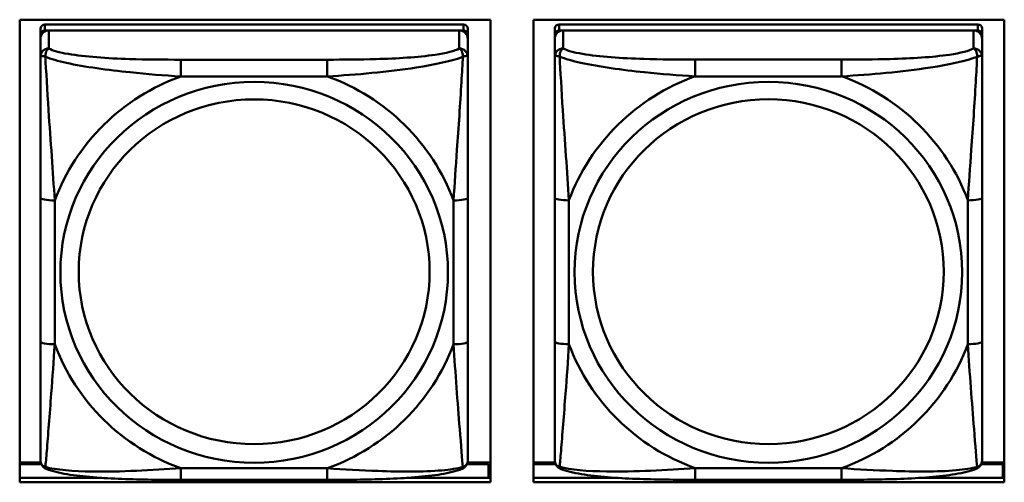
# Model space of a CAD drawing. Header units: inches. Extents: x 0.8 to 72.9, y -7.8 to 49.3.
# Tile 171 of 256: x 46.7 to 48.1, y 19.5 to 20.2. Entities that reach past the tile are written whole.
import ezdxf

# ---------------------------------------------------------------- set-up
doc = ezdxf.new("R2010")
doc.units = ezdxf.units.IN
doc.header["$MEASUREMENT"] = 0
doc.layers.add('Visible Edges(ROSSANSI)', color=7, linetype='Continuous', lineweight=50)
doc.layers.add('Visible Tangent Edges(ROSSANSI)', color=7, linetype='Continuous', lineweight=50)

msp = doc.modelspace()

# ---------------------------------------------------------------- linework, layer by layer
at = {"layer": 'Visible Edges(ROSSANSI)'}
for p, q in [((46.712, 19.5309), (46.712, 20.1696)), ((46.712, 20.1696), (47.3626, 20.1696)), ((47.3626, 20.1696), (47.3626, 19.5309)), ((47.422, 19.5309), (47.422, 20.1696)), ((47.422, 20.1696), (48.0726, 20.1696)), ((48.0726, 20.1696), (48.0726, 19.5309)), ((46.7407, 20.1572), (46.7407, 20.149)), ((47.3253, 20.163), (46.7466, 20.163)), ((46.7466, 20.1548), (47.3253, 20.1548)), ((47.3194, 20.1548), (46.7525, 20.1548)), ((47.3312, 20.149), (47.3312, 20.1572)), ((48.036, 20.1631), (47.4573, 20.1631)), ((47.4573, 20.1549), (48.036, 20.1549)), ((48.0301, 20.1549), (47.4632, 20.1549)), ((48.0419, 20.1491), (48.0419, 20.1573)), ((46.7407, 20.1432), (46.7407, 20.149)), ((46.7407, 20.1432), (46.7407, 20.1183)), ((47.3312, 20.149), (47.3312, 20.1432)), ((47.3312, 20.1183), (47.3312, 20.1432)), ((47.4513, 19.5809), (47.4513, 20.1491)), ((47.4513, 20.1433), (47.4513, 19.5867)), ((48.0419, 20.1491), (48.0419, 20.1433)), ((48.0419, 20.1184), (48.0419, 20.1433)), ((46.7407, 19.9238), (46.7407, 19.7252)), ((47.3312, 19.7252), (47.3312, 19.9238)), ((48.0419, 19.7253), (48.0419, 19.9239)), ((47.4513, 19.5867), (47.4513, 19.5891)), ((47.4513, 19.5618), (47.4513, 19.5867)), ((46.7411, 19.5581), (46.712, 19.5581)), ((46.712, 19.5558), (46.742, 19.5558)), ((47.33, 19.5558), (47.3597, 19.5558)), ((47.3626, 19.5581), (47.3308, 19.5581)), ((47.3597, 19.5558), (47.3597, 19.537)), ((47.4518, 19.5582), (47.422, 19.5582)), ((47.422, 19.5559), (47.4526, 19.5559)), ((48.0406, 19.5559), (48.0704, 19.5559)), ((48.0726, 19.5582), (48.0414, 19.5582)), ((48.0704, 19.5559), (48.0704, 19.537)), ((47.3626, 19.5479), (47.3597, 19.5479)), ((48.0726, 19.548), (48.0704, 19.548)), ((46.712, 19.537), (46.8254, 19.537)), ((47.3626, 19.5309), (46.712, 19.5309)), ((47.1371, 19.5342), (46.9348, 19.5342)), ((47.2465, 19.537), (47.3626, 19.537)), ((47.422, 19.537), (47.5378, 19.537)), ((48.0726, 19.5309), (47.422, 19.5309)), ((47.8478, 19.5343), (47.6455, 19.5343)), ((47.9555, 19.537), (48.0726, 19.537))]:
    msp.add_line(p, q, dxfattribs=at)
for centre, major_axis, start_param, end_param in [((46.7466, 20.1572), (-0.00591, 0), 4.712389, 6.283185), ((46.7525, 20.1432), (-0.0118, 0), 4.712389, 6.283185), ((46.7466, 20.149), (-0.00591, 0), 4.712389, 6.283185), ((47.3194, 20.1432), (0.0118, 0), 0, 1.570796), ((47.3253, 20.1572), (0.00591, 0), 0, 1.570796), ((47.3253, 20.149), (0.00591, 0), 0, 1.570796), ((47.4573, 20.1573), (-0.00591, 0), 4.712366, 6.283162), ((47.4632, 20.1433), (-0.0118, 0), 4.712366, 6.283162), ((47.4573, 20.1491), (-0.00591, 0), 4.712366, 6.283162), ((48.0301, 20.1433), (0.0118, 0), 6.283162, 7.853958), ((48.036, 20.1573), (0.00591, 0), 6.283162, 7.853958), ((48.036, 20.1491), (0.00591, 0), 6.283162, 7.853958)]:
    msp.add_ellipse(centre, major_axis=major_axis, ratio=0.981793, start_param=start_param, end_param=end_param, dxfattribs=at)
for points, knots in [([(46.7407, 20.1183), (46.7407, 20.1092), (46.7407, 20.0939), (46.7407, 20.0767), (46.7407, 20.0503), (46.7407, 20.02), (46.7407, 19.9906), (46.7407, 19.9682), (46.7407, 19.9458), (46.7407, 19.9238)], [-0.7968224, -0.7968224, -0.7968224, -0.7968224, -0.6514613, -0.6514613, -0.6514613, -0.427691, -0.427691, -0.427691, -0.2569517, -0.2569517, -0.2569517, -0.2569517]), ([(47.3312, 19.9238), (47.3312, 19.947), (47.3312, 19.9708), (47.3312, 19.9944), (47.3312, 20.0255), (47.3312, 20.0578), (47.3312, 20.0846), (47.3312, 20.0985), (47.3312, 20.1106), (47.3312, 20.1183)], [0.2569537, 0.2569537, 0.2569537, 0.2569537, 0.4371919, 0.4371919, 0.4371919, 0.6739428, 0.6739428, 0.6739428, 0.7963818, 0.7963818, 0.7963818, 0.7963818]), ([(48.0419, 20.1184), (48.0419, 20.1144), (48.0419, 20.1092), (48.0419, 20.0962), (48.0419, 20.0881), (48.0419, 20.0686), (48.0419, 20.0568), (48.0419, 20.0307), (48.0419, 20.0165), (48.0419, 19.9882), (48.0419, 19.974), (48.0419, 19.9478), (48.0419, 19.9358), (48.0419, 19.9239)], [-0.7963813, -0.7963813, -0.7963813, -0.7963813, -0.7327374, -0.7327374, -0.6587673, -0.6587673, -0.5649326, -0.5649326, -0.4570471, -0.4570471, -0.3491616, -0.3491616, -0.2569537, -0.2569537, -0.2569537, -0.2569537]), ([(46.7407, 19.7252), (46.7407, 19.702), (46.7407, 19.6786), (46.7407, 19.6564), (46.7407, 19.6272), (46.7407, 19.5989), (46.7407, 19.5801), (46.7407, 19.5703), (46.7407, 19.5635), (46.7407, 19.5617)], [0.2569537, 0.2569537, 0.2569537, 0.2569537, 0.4371919, 0.4371919, 0.4371919, 0.6739428, 0.6739428, 0.6739428, 0.7963818, 0.7963818, 0.7963818, 0.7963818]), ([(47.3312, 19.5617), (47.3312, 19.5638), (47.3312, 19.5731), (47.3312, 19.5858), (47.3312, 19.6054), (47.3312, 19.6323), (47.3312, 19.66), (47.3312, 19.6811), (47.3312, 19.7032), (47.3312, 19.7252)], [-0.7968224, -0.7968224, -0.7968224, -0.7968224, -0.6514613, -0.6514613, -0.6514613, -0.427691, -0.427691, -0.427691, -0.2569517, -0.2569517, -0.2569517, -0.2569517]), ([(48.0419, 19.7253), (48.0419, 19.7114), (48.0419, 19.6974), (48.0419, 19.67), (48.0419, 19.6565), (48.0419, 19.6305), (48.0419, 19.6179), (48.0419, 19.595), (48.0419, 19.5848), (48.0419, 19.5706), (48.0419, 19.5659), (48.0419, 19.5626), (48.0419, 19.5621), (48.0419, 19.5618)], [0.2569517, 0.2569517, 0.2569517, 0.2569517, 0.3649254, 0.3649254, 0.472899, 0.472899, 0.5808726, 0.5808726, 0.6888463, 0.6888463, 0.7733641, 0.7733641, 0.7968199, 0.7968199, 0.7968199, 0.7968199]), ([(46.7487, 19.5494), (46.7477, 19.5498), (46.7466, 19.5504), (46.7446, 19.552), (46.7437, 19.5529), (46.7424, 19.5549), (46.7419, 19.5559), (46.7412, 19.5578), (46.741, 19.5586), (46.7407, 19.5603), (46.7407, 19.561), (46.7407, 19.5617)], [0.02510739, 0.02510739, 0.02510739, 0.02510739, 0.03073999, 0.03073999, 0.03637259, 0.03637259, 0.0420052, 0.0420052, 0.0476378, 0.0476378, 0.0532704, 0.0532704, 0.0532704, 0.0532704]), ([(47.3232, 19.5494), (47.3243, 19.5498), (47.3253, 19.5504), (47.3273, 19.552), (47.3282, 19.5529), (47.3295, 19.5549), (47.33, 19.5559), (47.3307, 19.5578), (47.3309, 19.5586), (47.3312, 19.5603), (47.3312, 19.561), (47.3312, 19.5617)], [0.02510739, 0.02510739, 0.02510739, 0.02510739, 0.03073999, 0.03073999, 0.03637259, 0.03637259, 0.0420052, 0.0420052, 0.0476378, 0.0476378, 0.0532704, 0.0532704, 0.0532704, 0.0532704]), ([(47.4594, 19.5495), (47.4583, 19.5499), (47.4572, 19.5505), (47.4553, 19.5521), (47.4544, 19.553), (47.453, 19.555), (47.4525, 19.556), (47.4518, 19.5579), (47.4516, 19.5588), (47.4514, 19.5604), (47.4513, 19.5611), (47.4513, 19.5618)], [0.02510758, 0.02510758, 0.02510758, 0.02510758, 0.03074015, 0.03074015, 0.03637271, 0.03637271, 0.04200527, 0.04200527, 0.04763784, 0.04763784, 0.0532704, 0.0532704, 0.0532704, 0.0532704]), ([(48.0339, 19.5495), (48.0349, 19.5499), (48.036, 19.5505), (48.038, 19.5521), (48.0388, 19.553), (48.0402, 19.555), (48.0407, 19.556), (48.0414, 19.5579), (48.0416, 19.5588), (48.0418, 19.5604), (48.0419, 19.5611), (48.0419, 19.5618)], [0.0251072, 0.0251072, 0.0251072, 0.0251072, 0.03073932, 0.03073932, 0.03637143, 0.03637143, 0.04200355, 0.04200355, 0.04763567, 0.04763567, 0.05326779, 0.05326779, 0.05326779, 0.05326779]), ([(46.9348, 19.5342), (46.9213, 19.5342), (46.9076, 19.5343), (46.8803, 19.5347), (46.8667, 19.535), (46.8399, 19.536), (46.8266, 19.5368), (46.8009, 19.5389), (46.7887, 19.5402), (46.7666, 19.5439), (46.7572, 19.5459), (46.7487, 19.5494)], [0.2569517, 0.2569517, 0.2569517, 0.2569517, 0.3597049, 0.3597049, 0.4624581, 0.4624581, 0.5652112, 0.5652112, 0.6679644, 0.6679644, 0.7707176, 0.7707176, 0.7707176, 0.7707176]), ([(47.3232, 19.5494), (47.3148, 19.5459), (47.3053, 19.5439), (47.2832, 19.5402), (47.271, 19.5389), (47.2453, 19.5368), (47.232, 19.536), (47.2052, 19.535), (47.1916, 19.5347), (47.1643, 19.5343), (47.1506, 19.5342), (47.1371, 19.5342)], [-0.7703505, -0.7703505, -0.7703505, -0.7703505, -0.6676711, -0.6676711, -0.5649918, -0.5649918, -0.4623124, -0.4623124, -0.3596331, -0.3596331, -0.2569537, -0.2569537, -0.2569537, -0.2569537]), ([(47.6455, 19.5343), (47.6319, 19.5343), (47.6183, 19.5344), (47.591, 19.5348), (47.5774, 19.5351), (47.5505, 19.5362), (47.5372, 19.5369), (47.5116, 19.539), (47.4994, 19.5404), (47.4773, 19.544), (47.4678, 19.546), (47.4594, 19.5495)], [0.2569517, 0.2569517, 0.2569517, 0.2569517, 0.3597049, 0.3597049, 0.4624581, 0.4624581, 0.5652113, 0.5652113, 0.6679645, 0.6679645, 0.7707177, 0.7707177, 0.7707177, 0.7707177]), ([(48.0339, 19.5495), (48.0254, 19.546), (48.0159, 19.544), (47.9939, 19.5403), (47.9817, 19.539), (47.956, 19.5369), (47.9427, 19.5361), (47.9159, 19.5351), (47.9023, 19.5348), (47.875, 19.5344), (47.8613, 19.5343), (47.8478, 19.5343)], [-0.7703503, -0.7703503, -0.7703503, -0.7703503, -0.667671, -0.667671, -0.5649917, -0.5649917, -0.4623124, -0.4623124, -0.3596331, -0.3596331, -0.2569537, -0.2569537, -0.2569537, -0.2569537])]:
    msp.add_open_spline(points, degree=3, knots=knots, dxfattribs=at)
at = {"layer": 'Visible Tangent Edges(ROSSANSI)'}
for p, q in [((46.7466, 20.1548), (46.7466, 20.163)), ((46.7525, 20.1299), (46.7525, 20.1548)), ((47.3194, 20.1548), (47.3194, 20.1299)), ((47.3253, 20.163), (47.3253, 20.1548)), ((47.4513, 20.1573), (47.4513, 20.1491)), ((47.4573, 20.1549), (47.4573, 20.1631)), ((47.4632, 20.13), (47.4632, 20.1549)), ((48.0301, 20.1549), (48.0301, 20.13)), ((48.036, 20.1631), (48.036, 20.1549)), ((47.4513, 20.1433), (47.4513, 20.1184)), ((46.9348, 20.1144), (46.9348, 20.0913)), ((47.1371, 20.1144), (46.9348, 20.1144)), ((47.1371, 20.1144), (47.1371, 20.0913)), ((47.8478, 20.1145), (47.6455, 20.1145)), ((46.9348, 20.0913), (47.1371, 20.0913)), ((47.6455, 20.0914), (47.8478, 20.0914)), ((46.7604, 19.7214), (46.7604, 19.9201)), ((47.3116, 19.9201), (47.3116, 19.7214)), ((47.4513, 19.9239), (47.4513, 19.7253)), ((47.471, 19.7216), (47.471, 19.9202)), ((48.0222, 19.9202), (48.0222, 19.7215)), ((47.1371, 19.5502), (46.9348, 19.5502)), ((46.9348, 19.5342), (46.9348, 19.5502)), ((47.1371, 19.5342), (47.1371, 19.5502)), ((47.8478, 19.5503), (47.6455, 19.5503))]:
    msp.add_line(p, q, dxfattribs=at)
for centre, major_axis, ratio, start_param, end_param in [((46.7525, 20.1183), (-0.0118, 0), 0.981793, 4.712389, 6.283185), ((47.3194, 20.1183), (0.0118, 0), 0.981793, 0, 1.570796), ((47.4632, 20.1184), (-0.0118, 0), 0.981793, 4.712366, 6.283162), ((48.0301, 20.1184), (0.0118, 0), 0.981793, 6.283162, 7.853958), ((47.6455, 20.0952), (0, 0.0197), 0.00001, 4.521275, 6.092069), ((47.8478, 20.0952), (0, 0.0197), 0.00001, 4.521276, 6.092075), ((47.036, 19.8208), (-0.2936, 0), 0.981793, 5.064156, 5.931419), ((47.036, 19.8208), (0.2936, 0), 0.981793, 0.351767, 1.21903), ((47.7466, 19.8209), (-0.2936, 0), 0.981793, 5.064132, 5.931395), ((47.7466, 19.8209), (0.2936, 0), 0.981793, 0.351743, 1.219006), ((46.7604, 19.9238), (-0.0197, 0), 0.189952, 0, 1.570796), ((47.3116, 19.9238), (0.0197, 0), 0.189952, 4.712389, 6.283185), ((47.471, 19.9239), (-0.0197, 0), 0.189952, 0.000005, 1.570801), ((48.0222, 19.9239), (0.0197, 0), 0.189952, 4.712393, 6.28319), ((46.7604, 19.7252), (-0.0197, 0), 0.189952, 0, 1.570796), ((47.036, 19.8208), (-0.2936, 0), 0.981793, 0.351767, 1.21903), ((47.036, 19.8208), (0.2936, 0), 0.981793, 5.064156, 5.931419), ((47.3116, 19.7252), (0.0197, 0), 0.189952, 4.712389, 6.283185), ((47.471, 19.7253), (-0.0197, 0), 0.189952, 0.000005, 1.570801), ((47.7466, 19.8209), (-0.2936, 0), 0.981793, 0.351743, 1.219006), ((47.7466, 19.8209), (0.2936, 0), 0.981793, 5.064132, 5.931395), ((48.0222, 19.7253), (0.0197, 0), 0.189952, 4.712393, 6.28319), ((47.6455, 19.554), (0, -0.0197), 0.00001, 6.283183, 7.662868), ((47.8478, 19.554), (0, -0.0197), 0.00001, 6.283185, 7.662868)]:
    msp.add_ellipse(centre, major_axis=major_axis, ratio=ratio, start_param=start_param, end_param=end_param, dxfattribs=at)
for centre, major_axis in [((47.036, 19.8208), (-0.2678, 0)), ((47.7466, 19.8209), (-0.2678, 0)), ((47.036, 19.8216), (-0.2424, 0)), ((47.7466, 19.8217), (-0.2424, 0))]:
    msp.add_ellipse(centre, major_axis=major_axis, ratio=0.981793, dxfattribs=at)
for points, knots in [([(46.7475, 20.1184), (46.7475, 20.1195), (46.7476, 20.1205), (46.7478, 20.1225), (46.748, 20.1235), (46.7484, 20.1249), (46.7486, 20.1254), (46.749, 20.1261), (46.7491, 20.1264), (46.7494, 20.1269), (46.7496, 20.1273), (46.7502, 20.128), (46.7506, 20.1285), (46.7515, 20.1293), (46.752, 20.1296), (46.7525, 20.1299)], [-0.00023197, -0.00023197, -0.00023197, -0.00023197, 0.00913095, 0.00913095, 0.01983142, 0.01983142, 0.02651922, 0.02651922, 0.02986312, 0.02986312, 0.03521335, 0.03521335, 0.04377373, 0.04377373, 0.0532704, 0.0532704, 0.0532704, 0.0532704]), ([(46.9348, 20.1144), (46.9112, 20.1144), (46.8872, 20.1146), (46.8638, 20.1153), (46.8331, 20.1163), (46.8022, 20.1183), (46.779, 20.1223), (46.767, 20.1243), (46.7574, 20.1269), (46.7525, 20.1299)], [0.2569537, 0.2569537, 0.2569537, 0.2569537, 0.4371919, 0.4371919, 0.4371919, 0.6739428, 0.6739428, 0.6739428, 0.7963818, 0.7963818, 0.7963818, 0.7963818]), ([(47.3194, 20.1299), (47.3137, 20.1264), (47.3012, 20.1234), (47.286, 20.1212), (47.2626, 20.1177), (47.2334, 20.116), (47.2044, 20.1152), (47.1822, 20.1146), (47.1595, 20.1144), (47.1371, 20.1144)], [-0.7968224, -0.7968224, -0.7968224, -0.7968224, -0.6514613, -0.6514613, -0.6514613, -0.427691, -0.427691, -0.427691, -0.2569517, -0.2569517, -0.2569517, -0.2569517]), ([(47.3194, 20.1299), (47.32, 20.1296), (47.3205, 20.1293), (47.3213, 20.1285), (47.3217, 20.128), (47.3223, 20.1273), (47.3225, 20.1269), (47.3228, 20.1264), (47.323, 20.1261), (47.3233, 20.1254), (47.3235, 20.1249), (47.3239, 20.1235), (47.3241, 20.1225), (47.3244, 20.1205), (47.3244, 20.1195), (47.3244, 20.1184)], [-0.0532704, -0.0532704, -0.0532704, -0.0532704, -0.04377373, -0.04377373, -0.03521335, -0.03521335, -0.02986312, -0.02986312, -0.02651922, -0.02651922, -0.01983142, -0.01983142, -0.00913095, -0.00913095, 0.00023197, 0.00023197, 0.00023197, 0.00023197]), ([(47.4582, 20.1185), (47.4582, 20.1196), (47.4582, 20.1206), (47.4585, 20.1226), (47.4587, 20.1236), (47.4591, 20.125), (47.4593, 20.1255), (47.4596, 20.1262), (47.4598, 20.1265), (47.4601, 20.127), (47.4603, 20.1274), (47.4609, 20.1282), (47.4612, 20.1286), (47.4621, 20.1294), (47.4626, 20.1297), (47.4632, 20.13)], [-0.00023197, -0.00023197, -0.00023197, -0.00023197, 0.00913095, 0.00913095, 0.01983142, 0.01983142, 0.02651922, 0.02651922, 0.02986312, 0.02986312, 0.03521335, 0.03521335, 0.04377373, 0.04377373, 0.0532704, 0.0532704, 0.0532704, 0.0532704]), ([(47.6455, 20.1145), (47.6218, 20.1145), (47.5978, 20.1147), (47.5745, 20.1154), (47.5438, 20.1164), (47.5129, 20.1184), (47.4897, 20.1224), (47.4776, 20.1244), (47.468, 20.127), (47.4632, 20.13)], [0.2569537, 0.2569537, 0.2569537, 0.2569537, 0.4371919, 0.4371919, 0.4371919, 0.6739428, 0.6739428, 0.6739428, 0.7963818, 0.7963818, 0.7963818, 0.7963818]), ([(48.0301, 20.13), (48.0244, 20.1265), (48.0119, 20.1235), (47.9967, 20.1213), (47.9732, 20.1178), (47.9441, 20.1161), (47.915, 20.1153), (47.8928, 20.1147), (47.8702, 20.1145), (47.8478, 20.1145)], [-0.7968224, -0.7968224, -0.7968224, -0.7968224, -0.6514613, -0.6514613, -0.6514613, -0.427691, -0.427691, -0.427691, -0.2569517, -0.2569517, -0.2569517, -0.2569517]), ([(48.0301, 20.13), (48.0306, 20.1297), (48.0311, 20.1294), (48.032, 20.1286), (48.0324, 20.1281), (48.033, 20.1274), (48.0332, 20.127), (48.0335, 20.1265), (48.0336, 20.1262), (48.0339, 20.1255), (48.0341, 20.125), (48.0346, 20.1236), (48.0348, 20.1226), (48.035, 20.1206), (48.0351, 20.1196), (48.035, 20.1185)], [-0.0532704, -0.0532704, -0.0532704, -0.0532704, -0.04377373, -0.04377373, -0.03521335, -0.03521335, -0.02986312, -0.02986312, -0.02651922, -0.02651922, -0.01983142, -0.01983142, -0.00913095, -0.00913095, 0.00023197, 0.00023197, 0.00023197, 0.00023197]), ([(46.7407, 20.1183), (46.7407, 20.1185), (46.7408, 20.1187), (46.741, 20.1191), (46.7412, 20.1192), (46.7416, 20.1194), (46.7417, 20.1194), (46.7421, 20.1195), (46.7422, 20.1195), (46.7426, 20.1195), (46.7429, 20.1195), (46.7438, 20.1194), (46.7445, 20.1193), (46.7459, 20.1189), (46.7467, 20.1186), (46.7475, 20.1184)], [-0.0532704, -0.0532704, -0.0532704, -0.0532704, -0.04377373, -0.04377373, -0.03521335, -0.03521335, -0.02986312, -0.02986312, -0.02651922, -0.02651922, -0.01983142, -0.01983142, -0.00913095, -0.00913095, 0.00023197, 0.00023197, 0.00023197, 0.00023197]), ([(46.7475, 20.1184), (46.7552, 20.1154), (46.7652, 20.1125), (46.8022, 20.1044), (46.834, 20.1001), (46.8882, 20.0945), (46.9114, 20.0926), (46.9348, 20.0913)], [-0.7478145, -0.7478145, -0.7478145, -0.7478145, -0.6493253, -0.6493253, -0.427691, -0.427691, -0.2569537, -0.2569537, -0.2569537, -0.2569537]), ([(46.7604, 19.9201), (46.758, 19.9598), (46.7547, 20.0019), (46.7501, 20.0719), (46.7485, 20.0994), (46.7475, 20.1184)], [0.2569517, 0.2569517, 0.2569517, 0.2569517, 0.5559983, 0.5559983, 0.7482818, 0.7482818, 0.7482818, 0.7482818]), ([(47.1371, 20.0913), (47.1776, 20.0937), (47.22, 20.0974), (47.2856, 20.1075), (47.31, 20.1126), (47.3244, 20.1184)], [0.2569517, 0.2569517, 0.2569517, 0.2569517, 0.5559983, 0.5559983, 0.7482818, 0.7482818, 0.7482818, 0.7482818]), ([(47.3244, 20.1184), (47.3239, 20.1084), (47.3232, 20.0963), (47.3208, 20.0542), (47.3185, 20.021), (47.3146, 19.966), (47.313, 19.9429), (47.3116, 19.9201)], [-0.7478145, -0.7478145, -0.7478145, -0.7478145, -0.6493253, -0.6493253, -0.427691, -0.427691, -0.2569537, -0.2569537, -0.2569537, -0.2569537]), ([(47.3244, 20.1184), (47.3252, 20.1186), (47.326, 20.1189), (47.3274, 20.1193), (47.3281, 20.1194), (47.329, 20.1195), (47.3293, 20.1195), (47.3297, 20.1195), (47.3299, 20.1195), (47.3302, 20.1194), (47.3304, 20.1194), (47.3307, 20.1192), (47.3309, 20.1191), (47.3312, 20.1187), (47.3312, 20.1185), (47.3312, 20.1183)], [-0.00023197, -0.00023197, -0.00023197, -0.00023197, 0.00913095, 0.00913095, 0.01983142, 0.01983142, 0.02651922, 0.02651922, 0.02986312, 0.02986312, 0.03521335, 0.03521335, 0.04377373, 0.04377373, 0.0532704, 0.0532704, 0.0532704, 0.0532704]), ([(47.4513, 20.1184), (47.4513, 20.1093), (47.4513, 20.094), (47.4513, 20.0769), (47.4513, 20.0504), (47.4513, 20.0201), (47.4513, 19.9907), (47.4513, 19.9683), (47.4513, 19.9459), (47.4513, 19.9239)], [-0.7968224, -0.7968224, -0.7968224, -0.7968224, -0.6514613, -0.6514613, -0.6514613, -0.427691, -0.427691, -0.427691, -0.2569517, -0.2569517, -0.2569517, -0.2569517]), ([(47.4513, 20.1184), (47.4513, 20.1186), (47.4514, 20.1189), (47.4517, 20.1192), (47.4519, 20.1193), (47.4522, 20.1195), (47.4524, 20.1195), (47.4527, 20.1196), (47.4528, 20.1196), (47.4533, 20.1196), (47.4536, 20.1196), (47.4545, 20.1195), (47.4552, 20.1194), (47.4566, 20.119), (47.4574, 20.1188), (47.4582, 20.1185)], [-0.0532704, -0.0532704, -0.0532704, -0.0532704, -0.04377373, -0.04377373, -0.03521335, -0.03521335, -0.02986312, -0.02986312, -0.02651922, -0.02651922, -0.01983142, -0.01983142, -0.00913095, -0.00913095, 0.00023197, 0.00023197, 0.00023197, 0.00023197]), ([(47.4582, 20.1185), (47.4659, 20.1155), (47.4759, 20.1126), (47.5129, 20.1045), (47.5446, 20.1002), (47.5989, 20.0946), (47.6221, 20.0928), (47.6455, 20.0914)], [-0.7478145, -0.7478145, -0.7478145, -0.7478145, -0.6493253, -0.6493253, -0.427691, -0.427691, -0.2569537, -0.2569537, -0.2569537, -0.2569537]), ([(47.471, 19.9202), (47.4686, 19.9599), (47.4653, 20.002), (47.4607, 20.072), (47.4591, 20.0995), (47.4582, 20.1185)], [0.2569517, 0.2569517, 0.2569517, 0.2569517, 0.5559983, 0.5559983, 0.7482818, 0.7482818, 0.7482818, 0.7482818]), ([(47.8478, 20.0914), (47.8883, 20.0938), (47.9306, 20.0975), (47.9963, 20.1076), (48.0207, 20.1127), (48.035, 20.1185)], [0.2569517, 0.2569517, 0.2569517, 0.2569517, 0.5559983, 0.5559983, 0.7482818, 0.7482818, 0.7482818, 0.7482818]), ([(48.035, 20.1185), (48.0346, 20.1085), (48.0339, 20.0964), (48.0314, 20.0543), (48.0292, 20.0211), (48.0253, 19.9661), (48.0236, 19.943), (48.0222, 19.9202)], [-0.7478145, -0.7478145, -0.7478145, -0.7478145, -0.6493253, -0.6493253, -0.427691, -0.427691, -0.2569537, -0.2569537, -0.2569537, -0.2569537]), ([(48.035, 20.1185), (48.0359, 20.1187), (48.0366, 20.119), (48.0381, 20.1194), (48.0388, 20.1195), (48.0397, 20.1196), (48.04, 20.1196), (48.0404, 20.1196), (48.0405, 20.1196), (48.0409, 20.1195), (48.041, 20.1195), (48.0414, 20.1193), (48.0416, 20.1192), (48.0418, 20.1188), (48.0419, 20.1186), (48.0419, 20.1184)], [-0.00023197, -0.00023197, -0.00023197, -0.00023197, 0.00913095, 0.00913095, 0.01983142, 0.01983142, 0.02651922, 0.02651922, 0.02986312, 0.02986312, 0.03521335, 0.03521335, 0.04377373, 0.04377373, 0.0532704, 0.0532704, 0.0532704, 0.0532704]), ([(46.7475, 19.552), (46.748, 19.5571), (46.7487, 19.5646), (46.7512, 19.5953), (46.7534, 19.6244), (46.7573, 19.6759), (46.759, 19.6984), (46.7604, 19.7214)], [-0.7478145, -0.7478145, -0.7478145, -0.7478145, -0.6493253, -0.6493253, -0.427691, -0.427691, -0.2569537, -0.2569537, -0.2569537, -0.2569537]), ([(47.3116, 19.7214), (47.3139, 19.6817), (47.3172, 19.6406), (47.3219, 19.5817), (47.3235, 19.5612), (47.3244, 19.552)], [0.2569517, 0.2569517, 0.2569517, 0.2569517, 0.5559983, 0.5559983, 0.7482818, 0.7482818, 0.7482818, 0.7482818]), ([(47.4513, 19.7253), (47.4513, 19.7021), (47.4513, 19.6787), (47.4513, 19.6565), (47.4513, 19.6273), (47.4513, 19.599), (47.4513, 19.5802), (47.4513, 19.5704), (47.4513, 19.5636), (47.4513, 19.5618)], [0.2569537, 0.2569537, 0.2569537, 0.2569537, 0.4371919, 0.4371919, 0.4371919, 0.6739428, 0.6739428, 0.6739428, 0.7963818, 0.7963818, 0.7963818, 0.7963818]), ([(47.4582, 19.5521), (47.4587, 19.5572), (47.4593, 19.5648), (47.4618, 19.5954), (47.4641, 19.6245), (47.468, 19.676), (47.4696, 19.6986), (47.471, 19.7216)], [-0.7478145, -0.7478145, -0.7478145, -0.7478145, -0.6493253, -0.6493253, -0.427691, -0.427691, -0.2569537, -0.2569537, -0.2569537, -0.2569537]), ([(48.0222, 19.7215), (48.0246, 19.6818), (48.0279, 19.6407), (48.0325, 19.5818), (48.0341, 19.5613), (48.035, 19.5521)], [0.2569517, 0.2569517, 0.2569517, 0.2569517, 0.5559983, 0.5559983, 0.7482818, 0.7482818, 0.7482818, 0.7482818]), ([(46.7475, 19.552), (46.7467, 19.5523), (46.7459, 19.5526), (46.7445, 19.5534), (46.7438, 19.554), (46.7429, 19.5549), (46.7426, 19.5553), (46.7422, 19.5559), (46.7421, 19.5561), (46.7417, 19.5567), (46.7416, 19.5571), (46.7412, 19.5581), (46.741, 19.5587), (46.7408, 19.5601), (46.7407, 19.5609), (46.7407, 19.5617)], [-0.00023197, -0.00023197, -0.00023197, -0.00023197, 0.00913095, 0.00913095, 0.01983142, 0.01983142, 0.02651922, 0.02651922, 0.02986312, 0.02986312, 0.03521335, 0.03521335, 0.04377373, 0.04377373, 0.0532704, 0.0532704, 0.0532704, 0.0532704]), ([(46.7487, 19.5494), (46.7486, 19.5494), (46.7484, 19.5495), (46.748, 19.5499), (46.7478, 19.5502), (46.7476, 19.551), (46.7475, 19.5515), (46.7475, 19.552)], [-0.02510739, -0.02510739, -0.02510739, -0.02510739, -0.01983142, -0.01983142, -0.00913095, -0.00913095, 0.00023197, 0.00023197, 0.00023197, 0.00023197]), ([(46.9348, 19.5502), (46.8943, 19.5478), (46.852, 19.5451), (46.7863, 19.5461), (46.7619, 19.548), (46.7475, 19.552)], [0.2569517, 0.2569517, 0.2569517, 0.2569517, 0.5559983, 0.5559983, 0.7482818, 0.7482818, 0.7482818, 0.7482818]), ([(47.3244, 19.552), (47.3167, 19.55), (47.3067, 19.5484), (47.2697, 19.5451), (47.238, 19.5453), (47.1837, 19.5474), (47.1605, 19.5487), (47.1371, 19.5502)], [-0.7478145, -0.7478145, -0.7478145, -0.7478145, -0.6493253, -0.6493253, -0.427691, -0.427691, -0.2569537, -0.2569537, -0.2569537, -0.2569537]), ([(47.3244, 19.552), (47.3244, 19.5515), (47.3244, 19.551), (47.3241, 19.5502), (47.3239, 19.5499), (47.3235, 19.5495), (47.3234, 19.5494), (47.3232, 19.5494)], [-0.00023197, -0.00023197, -0.00023197, -0.00023197, 0.00913095, 0.00913095, 0.01983142, 0.01983142, 0.02510739, 0.02510739, 0.02510739, 0.02510739]), ([(47.3312, 19.5617), (47.3312, 19.5609), (47.3312, 19.5601), (47.3309, 19.5587), (47.3307, 19.5581), (47.3304, 19.5571), (47.3302, 19.5567), (47.3299, 19.5561), (47.3297, 19.5559), (47.3293, 19.5553), (47.329, 19.5549), (47.3281, 19.554), (47.3274, 19.5534), (47.326, 19.5526), (47.3252, 19.5523), (47.3244, 19.552)], [-0.0532704, -0.0532704, -0.0532704, -0.0532704, -0.04377373, -0.04377373, -0.03521335, -0.03521335, -0.02986312, -0.02986312, -0.02651922, -0.02651922, -0.01983142, -0.01983142, -0.00913095, -0.00913095, 0.00023197, 0.00023197, 0.00023197, 0.00023197]), ([(47.4582, 19.5521), (47.4574, 19.5524), (47.4566, 19.5527), (47.4552, 19.5535), (47.4545, 19.5541), (47.4536, 19.555), (47.4533, 19.5554), (47.4528, 19.556), (47.4527, 19.5563), (47.4524, 19.5568), (47.4522, 19.5572), (47.4518, 19.5582), (47.4517, 19.5588), (47.4514, 19.5602), (47.4513, 19.561), (47.4513, 19.5618)], [-0.00023197, -0.00023197, -0.00023197, -0.00023197, 0.00913095, 0.00913095, 0.01983142, 0.01983142, 0.02651922, 0.02651922, 0.02986312, 0.02986312, 0.03521335, 0.03521335, 0.04377373, 0.04377373, 0.0532704, 0.0532704, 0.0532704, 0.0532704]), ([(47.4594, 19.5495), (47.4592, 19.5495), (47.4591, 19.5496), (47.4587, 19.55), (47.4585, 19.5503), (47.4582, 19.5511), (47.4582, 19.5516), (47.4582, 19.5521)], [-0.02510758, -0.02510758, -0.02510758, -0.02510758, -0.01983142, -0.01983142, -0.00913095, -0.00913095, 0.00023197, 0.00023197, 0.00023197, 0.00023197]), ([(47.6455, 19.5503), (47.605, 19.5479), (47.5626, 19.5452), (47.497, 19.5462), (47.4725, 19.5481), (47.4582, 19.5521)], [0.2569517, 0.2569517, 0.2569517, 0.2569517, 0.5559983, 0.5559983, 0.7482818, 0.7482818, 0.7482818, 0.7482818]), ([(48.035, 19.5521), (48.0274, 19.5501), (48.0174, 19.5485), (47.9803, 19.5452), (47.9486, 19.5454), (47.8944, 19.5475), (47.8711, 19.5488), (47.8478, 19.5503)], [-0.7478145, -0.7478145, -0.7478145, -0.7478145, -0.6493253, -0.6493253, -0.427691, -0.427691, -0.2569537, -0.2569537, -0.2569537, -0.2569537]), ([(48.035, 19.5521), (48.0351, 19.5516), (48.035, 19.5511), (48.0348, 19.5503), (48.0346, 19.55), (48.0342, 19.5496), (48.034, 19.5495), (48.0339, 19.5495)], [-0.00023197, -0.00023197, -0.00023197, -0.00023197, 0.00913095, 0.00913095, 0.01983142, 0.01983142, 0.0251072, 0.0251072, 0.0251072, 0.0251072]), ([(48.0419, 19.5618), (48.0419, 19.561), (48.0418, 19.5602), (48.0416, 19.5588), (48.0414, 19.5582), (48.041, 19.5572), (48.0408, 19.5568), (48.0405, 19.5562), (48.0404, 19.556), (48.04, 19.5554), (48.0397, 19.555), (48.0387, 19.5541), (48.0381, 19.5535), (48.0366, 19.5527), (48.0359, 19.5524), (48.035, 19.5521)], [-0.05326779, -0.05326779, -0.05326779, -0.05326779, -0.04377373, -0.04377373, -0.03521335, -0.03521335, -0.02986312, -0.02986312, -0.02651922, -0.02651922, -0.01983142, -0.01983142, -0.00913095, -0.00913095, 0.00023197, 0.00023197, 0.00023197, 0.00023197])]:
    msp.add_open_spline(points, degree=3, knots=knots, dxfattribs=at)

doc.saveas('drawing.dxf')
